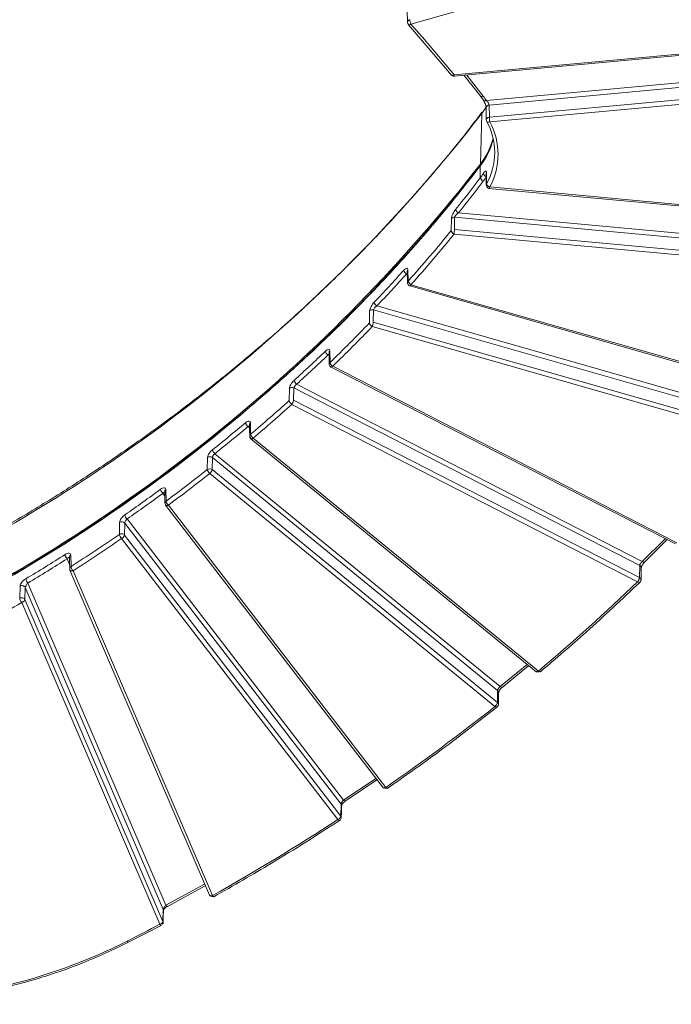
# Model space of a CAD drawing. Header units: millimetres. Extents: x 0 to 420, y 0 to 297.
# Tile 57 of 81: x 316 to 340, y 107 to 143. Entities that reach past the tile are written whole.
import ezdxf

# ---------------------------------------------------------------- set-up
doc = ezdxf.new("R2010")
doc.units = ezdxf.units.MM

msp = doc.modelspace()

# ---------------------------------------------------------------- linework, layer by layer
at = {"color": 7, "linetype": 'Continuous', "lineweight": 15}
for p, q in [((330.35904546, 142.91767749), (344.14213967, 146.85577709)), ((330.22603001, 143.43007614), (330.2341222, 142.98550571)), ((330.27424073, 142.90018522), (331.84789342, 141.05205109)), ((331.9270452, 141.01204455), (345.42531101, 142.25391339)), ((345.41385233, 142.30622), (331.93584863, 141.06621815)), ((332.3088535, 141.04716498), (332.9130075, 140.27519335)), ((333.11888432, 140.12327983), (345.63582925, 141.27485761)), ((333.22154878, 139.9591207), (345.64982727, 141.10255082)), ((345.65129714, 140.65638441), (333.22713323, 139.51332855)), ((332.9130075, 140.27519335), (333.02436475, 140.11700637)), ((333.24113126, 139.34101746), (345.66529516, 140.48407331)), ((332.95075528, 139.65183049), (333.13250302, 139.92175297)), ((333.11055505, 139.85847072), (333.11613424, 139.41279042)), ((333.22713323, 139.51332855), (333.22154878, 139.9591207)), ((332.95542304, 139.69737046), (332.86631933, 139.58017143)), ((332.90249187, 137.79760071), (332.95075528, 139.65183049)), ((332.89697063, 137.29527666), (332.89697063, 137.7295014)), ((333.11057086, 137.45585261), (333.11614478, 137.03058878)), ((333.12671837, 137.07383066), (333.12132884, 137.49936551)), ((333.19912665, 136.91105625), (345.65384176, 135.7651999)), ((345.6652899, 135.81750651), (333.24113126, 136.96055806)), ((332.09872512, 136.01387715), (345.44331298, 134.78614412)), ((331.83989606, 135.80952154), (331.83171957, 135.3639875)), ((331.94984138, 135.40767276), (331.95802314, 135.85321971)), ((331.95802314, 135.85321971), (345.4293255, 134.61383733)), ((331.93584336, 135.23535307), (345.41386287, 133.99535552)), ((345.42785036, 134.16766661), (331.94984138, 135.40767276)), ((330.22596152, 133.88161885), (330.23404318, 133.45521073)), ((330.25796151, 133.51610728), (330.24988512, 133.9425283)), ((344.79064269, 129.2605015), (330.35904019, 133.38390233)), ((330.32469578, 133.33587151), (344.76704572, 129.20940778)), ((328.8471221, 132.42712344), (328.83855049, 131.98272078)), ((328.97815665, 132.0147653), (328.98674407, 132.45918947)), ((343.55337981, 128.29721415), (328.98674407, 132.45918947)), ((343.65849931, 128.44619643), (329.10794261, 132.6035774)), ((343.54564059, 127.85254478), (328.97815665, 132.0147653)), ((328.93687382, 131.84753467), (343.50435775, 127.68531415)), ((327.36009699, 130.89673545), (327.36867388, 130.46954441)), ((327.39810818, 130.53757337), (327.38955764, 130.96477733)), ((327.4153199, 130.37146002), (340.04078769, 123.8937506)), ((340.09387692, 123.93484307), (327.49365509, 130.39959538)), ((325.91338534, 129.58605875), (325.90443441, 129.14249924)), ((326.06357037, 129.15913031), (326.07254238, 129.60270702)), ((338.72953602, 123.10882274), (326.07254238, 129.60270702)), ((338.82595747, 123.25078013), (326.17598655, 129.74106379)), ((338.72093806, 122.66506105), (326.06357037, 129.15913031)), ((325.99707845, 129.00181539), (338.65444614, 122.50774613)), ((324.49158775, 127.90913082), (324.48245769, 128.33689401)), ((324.5024353, 127.74139489), (334.94316324, 119.21611442)), ((335.02177765, 119.24113603), (324.58149225, 127.76605515)), ((322.91617543, 127.05796062), (322.90671873, 126.61502058)), ((323.08193899, 126.61251282), (323.09141149, 127.05547437)), ((333.53167056, 118.53057676), (323.09141149, 127.05547437)), ((333.6222336, 118.67184586), (323.18247503, 127.1963348)), ((333.52222439, 118.0875937), (323.08193899, 126.61251282)), ((322.99356758, 126.46944986), (333.43385299, 117.94453073)), ((321.3962389, 125.46137363), (321.3863502, 125.88954979)), ((321.37433308, 125.33017669), (321.38190371, 125.31003083)), ((321.37978056, 125.31120095), (329.34884872, 114.95525187)), ((329.43330574, 114.97830866), (321.48015855, 125.31356595)), ((327.89214827, 114.51563499), (319.97112751, 124.80913874)), ((319.69786315, 124.68419487), (319.68772157, 124.24172803)), ((319.87414762, 124.21675182), (319.88431027, 124.65923587)), ((327.80174328, 114.3703996), (319.88431027, 124.65923587)), ((319.76832742, 124.09155005), (327.68557076, 113.80295468)), ((327.79139623, 113.92815216), (319.87414762, 124.21675182)), ((338.90528837, 123.22811722), (339.73501231, 124.05063095)), ((317.91788057, 123.0655481), (317.90695927, 123.494034)), ((317.87915288, 122.93838874), (322.98064957, 111.0338548)), ((338.72953602, 123.10882274), (338.72093806, 122.66506105)), ((338.77941154, 122.57715743), (338.78801477, 123.02093202)), ((323.09243882, 111.01814929), (317.99505672, 122.91309445)), ((316.05106494, 122.34861214), (316.03996451, 121.90653246)), ((316.23147979, 121.85645939), (316.24259602, 122.29854337)), ((321.29269463, 110.51394439), (316.24259602, 122.29854337)), ((321.39057542, 110.66543033), (316.33551402, 122.46161844)), ((321.28130972, 110.07245837), (316.23147979, 121.85645939)), ((316.11351076, 121.75184617), (321.16335122, 109.96785375)), ((333.69373573, 118.64282505), (334.66955117, 119.43953642)), ((333.53167056, 118.53057676), (333.52222439, 118.0875937)), ((327.95543176, 114.48103489), (329.11418034, 115.26022491)), ((329.32748027, 114.9949194), (329.3350509, 114.97477354)), ((327.80174328, 114.3703996), (327.79139623, 113.92815216)), ((327.82049863, 114.30822093), (327.82088849, 114.31456183)), ((321.44491851, 110.62582306), (322.83191335, 111.38090995)), ((321.29269463, 110.51394439), (321.28130972, 110.07245837)), ((321.29815792, 110.46448623), (321.29968047, 110.47827791)), ((321.28141508, 110.07636656), (321.27746382, 110.08613548)), ((320.02580778, 109.31185481), (321.21738348, 109.92809591))]:
    msp.add_line(p, q, dxfattribs=at)
at = {"color": 8, "linetype": 'Continuous', "lineweight": 15}
for p, q in [((333.00314908, 140.28688694), (332.40135003, 141.05567948)), ((330.19679063, 133.77991649), (330.22805832, 133.7709902)), ((327.32183292, 130.8112897), (327.36222014, 130.79056349)), ((324.39828517, 128.1890934), (324.44986237, 128.1469785)), ((321.28181021, 125.74476906), (321.3491398, 125.65726989)), ((339.66759842, 124.08522286), (338.82595747, 123.25078013)), ((317.77615125, 123.35070729), (317.86737811, 123.13780123)), ((334.61597199, 119.48327381), (333.6222336, 118.67184586)), ((329.07502065, 115.31111177), (327.89214827, 114.51563499)), ((322.80785276, 111.43705348), (321.39057542, 110.66543033))]:
    msp.add_line(p, q, dxfattribs=at)
at = {"color": 7, "linetype": 'Continuous', "lineweight": 15, "flags": 128}
for points in [[(332.96353631, 139.69220413), (332.95546519, 139.67724117), (332.95075528, 139.65183049)], [(324.4473599, 128.26388353), (324.4515061, 128.07033331), (324.4565163, 127.83613324)], [(321.34542034, 125.81816971), (321.34989844, 125.62443451), (321.35533012, 125.39001075)], [(317.86003929, 123.42511887), (317.86498627, 123.23123741), (317.87098693, 122.99664588)], [(338.91623075, 123.23708385), (338.91429199, 123.23458941), (338.90545696, 123.22819032), (338.89357155, 123.22543033), (338.87907303, 123.2264169), (338.86254093, 123.23111558), (338.84461272, 123.23934135), (338.82595747, 123.25078013)], [(333.70389312, 118.65009688), (333.70300276, 118.64899591), (333.70092176, 118.64690585)], [(333.55882893, 118.01444966), (333.56310684, 118.21488711), (333.56827509, 118.45743272)], [(327.81015158, 113.86599069), (327.81483515, 114.0660969), (327.82050917, 114.30824674)], [(321.28711018, 110.03555094), (321.29193599, 110.22280528), (321.29816845, 110.46452925)]]:
    msp.add_lwpolyline(points, dxfattribs=at)
at = {"color": 8, "linetype": 'Continuous', "lineweight": 15, "flags": 128}
for points in [[(333.11056032, 137.45588272), (333.11265713, 137.47625184), (333.12132884, 137.49936551)], [(324.50245637, 127.74137769), (324.50854659, 127.73791179), (324.51954692, 127.73616699), (324.53286532, 127.7382505), (324.54802765, 127.74410205), (324.56444385, 127.75348929), (324.58149225, 127.76605515)], [(333.70092176, 118.64690585), (333.69492111, 118.643255), (333.68405249, 118.64140269), (333.6707973, 118.64347333), (333.65568766, 118.64941954), (333.63928727, 118.65899607), (333.6222336, 118.67184586)], [(327.96151672, 114.48383822), (327.95734418, 114.48161522), (327.94758718, 114.48055875), (327.93571231, 114.48363602), (327.92215156, 114.49070931), (327.90744758, 114.50151617), (327.89214827, 114.51563499)], [(321.44975486, 110.62749952), (321.44726293, 110.62636453), (321.43878615, 110.62606948), (321.42844963, 110.63005873), (321.41665905, 110.63818166), (321.40387275, 110.65012421), (321.39057542, 110.66543033)]]:
    msp.add_lwpolyline(points, dxfattribs=at)
at = {"color": 8, "linetype": 'Continuous', "lineweight": 15}
for centre, radius, start, end in [((332.94687024, 140.36746766), 0.09828814, 249.824283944, 304.931049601), ((333.22269, 139.84633471), 0.11279176, 90.579728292, 173.838597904), ((331.00609018, 138.23275735), 2.41664539, 331.343325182, 359.767528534), ((327.45281556, 130.89698196), 0.09272419, 133.017041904, 180.160293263), ((324.5404912, 128.26406138), 0.09312615, 128.548067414, 180.090895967), ((321.44201999, 125.81047261), 0.09670743, 125.145282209, 180.404565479), ((317.95859119, 123.40857307), 0.09984701, 121.138620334, 172.460995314), ((338.68855544, 123.01815051), 0.09950481, 1.629083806, 65.682532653), ((333.47483561, 118.45640248), 0.09344535, 0.642251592, 52.53939223), ((327.73356731, 114.31582291), 0.08733028, 359.172600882, 38.678207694), ((321.2158739, 110.48038046), 0.08383295, 358.562855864, 23.601112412), ((320.04566535, 109.3917088), 0.08229814, 208.538248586, 256.026078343)]:
    msp.add_arc(centre, radius, start, end, dxfattribs=at)
at = {"color": 7, "linetype": 'Continuous', "lineweight": 15}
for centre, radius, start, end in [((333.06696393, 140.2058478), 0.09753562, 241.172023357, 302.162501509), ((285.47926916, 176.5618391), 60.13227694, 296.3318459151, 322.1342360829), ((331.00593454, 138.21311752), 2.41680116, 0.233151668, 28.655216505), ((330.87245494, 139.29291288), 2.55791306, 322.32325348, 347.257160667), ((330.86869562, 139.36723416), 2.56906137, 322.339931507, 346.101363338), ((285.4720042, 174.60333633), 60.07334803, 296.3318431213, 322.1342388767), ((285.47296632, 174.67488984), 60.07906746, 296.3317749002, 322.1343070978), ((332.9294467, 137.73024089), 0.03248449, 120.090002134, 181.3044093), ((330.68224689, 138.98023135), 2.78281756, 322.736239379, 326.72044752), ((333.17157491, 137.49267192), 0.16759062, 193.611657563, 249.157418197), ((290.9018395, 169.23916381), 52.76365192, 321.151023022, 322.741315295), ((333.0725988, 137.33552492), 0.18018096, 192.90745114, 247.328673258), ((332.17462694, 136.18234722), 0.18477893, 192.574213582, 245.746726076), ((331.94101083, 135.71769564), 0.13658767, 82.845096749, 137.756299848), ((289.96843529, 169.4230095), 53.96806047, 318.291880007, 320.868977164), ((288.98821753, 170.87302973), 55.28051073, 316.382688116, 318.040893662), ((330.28641167, 133.95260802), 0.1945618, 191.903031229, 242.572220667), ((330.31770839, 133.88073662), 0.09175079, 137.664316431, 179.470558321), ((329.20541578, 132.7784044), 0.20016368, 191.524279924, 240.858553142), ((328.94457655, 132.32279124), 0.14276757, 72.821001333, 133.047868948), ((288.10773357, 171.1404766), 56.50070165, 314.058799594, 316.128047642), ((287.25212757, 172.60225354), 57.73131796, 312.2691024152, 313.822229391), ((327.43252187, 130.98940573), 0.2097078, 190.944688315, 238.141406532), ((326.29532553, 129.92111166), 0.21600701, 190.585854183, 236.462865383), ((326.00564468, 129.47315465), 0.14580507, 62.689267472, 129.253901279), ((286.43806929, 172.926055), 58.94568458, 310.2083655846, 312.0314035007), ((285.65545958, 174.43181187), 60.16000398, 308.487010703, 309.979071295), ((324.53151284, 128.37197364), 0.22626267, 190.059289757, 233.92678203), ((323.32554307, 127.38102848), 0.2336241, 189.713012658, 232.237799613), ((323.00214134, 126.94027293), 0.14574131, 52.227723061, 126.146558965), ((284.91758374, 174.78885454), 61.35057176, 306.4836636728, 308.2587617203), ((322.85350832, 126.65479127), 0.23231022, 307.077703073, 349.514227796), ((284.20592816, 176.3307002), 62.54925886, 304.7849280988, 306.2572380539), ((321.44065665, 125.93196795), 0.24551093, 189.165653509, 229.683938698), ((320.14144261, 124.99800689), 0.2543195, 188.814250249, 227.956897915), ((319.77682188, 124.56515509), 0.14284589, 41.194505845, 123.556196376), ((283.48208487, 176.80201282), 63.82344135, 302.6528591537, 304.5606324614), ((282.78246207, 178.47233316), 65.12121769, 300.9375843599, 302.4242162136), ((317.96645134, 123.54200719), 0.26983287, 188.220995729, 225.150117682), ((316.53995402, 122.6544777), 0.28105233, 187.858358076, 223.330377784), ((316.12262299, 122.23097539), 0.13769154, 29.387911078, 121.312013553), ((333.29379373, 118.12987215), 0.23231022, 307.077703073, 349.514227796)]:
    msp.add_arc(centre, radius, start, end, dxfattribs=at)
for points, knots in [([(330.25796254, 142.92978668), (330.24812725, 142.94064864), (330.24000902, 142.9543979), (330.23257525, 142.98561273), (330.23348582, 143.00299163), (330.24597064, 143.03537677), (330.25745674, 143.05015434), (330.28558555, 143.07262165), (330.30198028, 143.08034131), (330.31776128, 143.08490229)], [0, 0, 0, 0, 0.25, 0.25, 0.5, 0.5, 0.75, 0.75, 1, 1, 1, 1]), ([(330.23559207, 142.98791041), (330.23562216, 142.97989699), (330.23570676, 142.95736101), (330.24691257, 142.92826703), (330.26217965, 142.91315836), (330.26709684, 142.90829219)], [0, 0, 0, 0, 0.2722358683, 0.7656031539, 1, 1, 1, 1]), ([(330.31776128, 143.08490229), (330.31794781, 143.06578806), (330.32247951, 143.03677689), (330.33772632, 142.97500936), (330.34835161, 142.94261696), (330.35903987, 142.91767547)], [0, 0, 0, 0, 0.5, 0.5, 1, 1, 1, 1]), ([(331.84017001, 141.06088496), (331.84666007, 141.05292473), (331.86313722, 141.03271509), (331.90183213, 141.01446952), (331.93231544, 141.01467946), (331.94698066, 141.01478047)], [0, 0, 0, 0, 0.25217480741, 0.64022846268, 1, 1, 1, 1]), ([(333.01503449, 140.12588323), (333.02803545, 140.10410447), (333.05380856, 140.06093027), (333.08485636, 139.98465774), (333.10590174, 139.91154949), (333.10900283, 139.87613914), (333.11054978, 139.85847502)], [0, 0, 0, 0, 0.2551166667, 0.5057431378, 0.7534445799, 1, 1, 1, 1]), ([(333.22155317, 139.95912254), (333.22111987, 139.97891991), (333.2102984, 140.00902728), (333.17326275, 140.06982446), (333.14683137, 140.10046484), (333.11888135, 140.1232759)], [0, 0, 0, 0, 0.5, 0.5, 1, 1, 1, 1]), ([(332.86631933, 139.58017143), (332.69727687, 139.35553399), (332.12647876, 138.59701082), (331.07996169, 137.34122601), (329.72942792, 135.81348927), (328.3055863, 134.32511982), (326.81510306, 132.87554395), (325.25792709, 131.46753844), (323.63587814, 130.10293781), (322.00915712, 128.82975943), (320.38783056, 127.6451271), (318.7812388, 126.54592), (317.13235272, 125.48966628), (315.44181043, 124.47906761), (313.78981416, 123.55092212), (312.68378925, 122.98297415), (312.16883443, 122.7185429)], [0, 0, 0, 0, 0.0328557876, 0.1109426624, 0.1891923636, 0.2676084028, 0.3461934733, 0.4249539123, 0.5038966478, 0.5830316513, 0.6540845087, 0.7251283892, 0.7961553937, 0.8671639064, 0.9381527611, 1, 1, 1, 1]), ([(333.1267213, 139.37206465), (333.11996207, 139.3844276), (333.11565117, 139.39934203), (333.11670495, 139.43129726), (333.12227341, 139.44821113), (333.14329126, 139.47777956), (333.15858873, 139.49022039), (333.19229327, 139.50716402), (333.21046095, 139.51174364), (333.22713701, 139.51333192)], [0, 0, 0, 0, 0.25, 0.25, 0.5, 0.5, 0.75, 0.75, 1, 1, 1, 1]), ([(333.22713701, 139.51333192), (333.22720025, 139.49419471), (333.22873649, 139.46462529), (333.23390516, 139.40097949), (333.23750712, 139.36727815), (333.24113044, 139.34101996)], [0, 0, 0, 0, 0.5, 0.5, 1, 1, 1, 1]), ([(333.24113044, 139.34101996), (333.21078811, 139.33011556), (333.18168623, 139.32725998), (333.13877569, 139.33890366), (333.1267213, 139.35292691), (333.1267213, 139.37206465)], [0, 0, 0, 0, 0.5, 0.5, 1, 1, 1, 1]), ([(332.91327092, 137.75841654), (332.42240828, 137.13004568), (331.4920776, 135.93909602), (330.06853257, 134.30868896), (328.75449566, 132.9038404), (327.63398138, 131.7822786), (326.71212392, 130.90392414), (325.9827645, 130.23433741), (325.32749444, 129.65137848), (324.63311676, 129.05073297), (323.80235923, 128.35533217), (322.76506151, 127.52232353), (321.53544512, 126.58180616), (320.10200793, 125.54518424), (318.45271588, 124.42555849), (316.57357057, 123.24007526), (314.45662991, 122.00011246), (312.92865276, 121.20324601), (312.13237214, 120.78797193)], [0, 0, 0, 0, 0.09235082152, 0.17503226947, 0.24804455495, 0.31138648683, 0.35437135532, 0.39138551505, 0.42242869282, 0.45242363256, 0.49373668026, 0.54280222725, 0.59962112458, 0.66419185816, 0.73651526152, 0.81659101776, 0.90441937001, 1, 1, 1, 1]), ([(333.12133035, 137.49936833), (333.12084208, 137.53772118), (333.10890621, 137.55248273), (333.06781511, 137.53310475), (333.039156, 137.49966445), (333.00869527, 137.4532339)], [0, 0, 0, 0, 0.5, 0.5, 1, 1, 1, 1]), ([(333.11765153, 137.03123835), (333.11763314, 137.02303138), (333.11758206, 137.00022602), (333.13366474, 136.96415139), (333.16473804, 136.93068293), (333.19975583, 136.9110364), (333.22274131, 136.91070694), (333.22989385, 136.91060443)], [0, 0, 0, 0, 0.1342760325, 0.3731233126, 0.6244888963, 0.8831497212, 1, 1, 1, 1]), ([(333.1267213, 137.07383383), (333.1267213, 137.0546961), (333.13877569, 137.03200865), (333.18168623, 136.98952264), (333.21078811, 136.97146099), (333.24113044, 136.96055659)], [0, 0, 0, 0, 0.5, 0.5, 1, 1, 1, 1]), ([(331.99428107, 136.1421192), (331.95687451, 136.09567336), (331.91850342, 136.03490524), (331.86022227, 135.91250633), (331.84064422, 135.85056099), (331.83989174, 135.80952159)], [0, 0, 0, 0, 0.5, 0.5, 1, 1, 1, 1]), ([(331.95802619, 135.85322103), (331.95871212, 135.87371053), (331.97656257, 135.90396925), (332.0296825, 135.96303737), (332.06464986, 135.99202062), (332.09872109, 136.01387619)], [0, 0, 0, 0, 0.5, 0.5, 1, 1, 1, 1]), ([(331.93584641, 135.23535789), (331.90823147, 135.25033451), (331.88174548, 135.27230189), (331.84269207, 135.32054687), (331.83172121, 135.34485212), (331.83172121, 135.36398986)], [0, 0, 0, 0, 0.5, 0.5, 1, 1, 1, 1]), ([(331.94983983, 135.40766984), (331.9497766, 135.38853263), (331.94824036, 135.35896321), (331.94307169, 135.29531741), (331.93946972, 135.26161607), (331.93584641, 135.23535789)], [0, 0, 0, 0, 0.5, 0.5, 1, 1, 1, 1]), ([(330.24988651, 133.94253486), (330.24917547, 133.98007011), (330.23132315, 133.99746999), (330.17418288, 133.98509558), (330.13495929, 133.95577788), (330.09603023, 133.9124771)], [0, 0, 0, 0, 0.5, 0.5, 1, 1, 1, 1]), ([(330.23558681, 133.45416106), (330.23556831, 133.44608391), (330.23551635, 133.42338715), (330.25165953, 133.38787675), (330.28182439, 133.3531244), (330.31035919, 133.3419153), (330.32447451, 133.33637049)], [0, 0, 0, 0, 0.1519865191, 0.427081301, 0.7165941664, 1, 1, 1, 1]), ([(329.00928533, 132.73841364), (328.96840149, 132.69550372), (328.92740765, 132.63824101), (328.86702828, 132.52384726), (328.8478785, 132.46644843), (328.84712006, 132.4271236)], [0, 0, 0, 0, 0.5, 0.5, 1, 1, 1, 1]), ([(328.98674363, 132.45918728), (328.98731108, 132.47879563), (329.00164221, 132.50616194), (329.04678859, 132.5591631), (329.07742446, 132.58495203), (329.10794437, 132.60357874)], [0, 0, 0, 0, 0.5, 0.5, 1, 1, 1, 1]), ([(328.93687619, 131.84753893), (328.93961187, 131.85411394), (328.94479752, 131.86657726), (328.95194322, 131.88658728), (328.95771437, 131.90495342), (328.9621914, 131.92123815), (328.96872974, 131.94715932), (328.97622675, 131.98246058), (328.97752672, 132.00424228), (328.97815479, 132.01476575)], [0, 0, 0, 0, 0.1268778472, 0.2405046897, 0.340681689, 0.4275118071, 0.5013031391, 0.7590627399, 1, 1, 1, 1]), ([(327.38955198, 130.96477767), (327.3888131, 131.00164966), (327.3706502, 131.02115238), (327.31053426, 131.01520874), (327.26868105, 130.98995185), (327.22662515, 130.94958762)], [0, 0, 0, 0, 0.5, 0.5, 1, 1, 1, 1]), ([(327.37022277, 130.46926048), (327.37020531, 130.46137532), (327.37015544, 130.43885407), (327.38649548, 130.40389841), (327.41042263, 130.37403957), (327.43110387, 130.36526741), (327.43759978, 130.36251211)], [0, 0, 0, 0, 0.1753128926, 0.50072092, 0.8431780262, 1, 1, 1, 1]), ([(326.08299261, 129.8814292), (326.03918461, 129.84160703), (325.99591038, 129.78735062), (325.93325865, 129.67872555), (325.91416186, 129.62441283), (325.91338735, 129.58605929)], [0, 0, 0, 0, 0.5, 0.5, 1, 1, 1, 1]), ([(326.07254452, 129.60270546), (326.07301762, 129.62183891), (326.08468672, 129.64793369), (326.12292167, 129.69878738), (326.14931078, 129.72353808), (326.17598436, 129.74106125)], [0, 0, 0, 0, 0.5, 0.5, 1, 1, 1, 1]), ([(325.99707515, 129.00181633), (326.00141955, 129.00770307), (326.00966445, 129.01887506), (326.02096878, 129.03713385), (326.03029494, 129.05410695), (326.0377167, 129.06934547), (326.0484307, 129.09365328), (326.06037854, 129.1272274), (326.06252628, 129.14870175), (326.06356904, 129.15912786)], [0, 0, 0, 0, 0.1260606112, 0.2392407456, 0.3394778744, 0.4268015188, 0.5013010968, 0.757874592, 1, 1, 1, 1]), ([(324.4824517, 128.33689295), (324.48166771, 128.37361017), (324.46252831, 128.39438679), (324.39854606, 128.39267212), (324.35384388, 128.37028813), (324.30873001, 128.3324581)], [0, 0, 0, 0, 0.5, 0.5, 1, 1, 1, 1]), ([(324.4931189, 127.76479759), (324.47246708, 127.78166557), (324.45680639, 127.80837575), (324.45620914, 127.86453896), (324.47129715, 127.89168246), (324.49158407, 127.90912735)], [0, 0, 0, 0, 0.5, 0.5, 1, 1, 1, 1]), ([(324.45805993, 127.83589663), (324.45807036, 127.82799425), (324.4581, 127.80552478), (324.4726919, 127.7708094), (324.49312051, 127.75142859), (324.50296213, 127.74209175)], [0, 0, 0, 0, 0.2194436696, 0.6239615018, 1, 1, 1, 1]), ([(323.09526969, 127.34161823), (323.04856216, 127.30448042), (323.00273267, 127.25286285), (322.93677036, 127.14847759), (322.91698578, 127.09595026), (322.91617514, 127.05796421)], [0, 0, 0, 0, 0.5, 0.5, 1, 1, 1, 1]), ([(323.09140867, 127.05546603), (323.09182161, 127.07445405), (323.10190378, 127.10059346), (323.13546942, 127.1524115), (323.15876925, 127.17797736), (323.18247519, 127.19633148)], [0, 0, 0, 0, 0.5, 0.5, 1, 1, 1, 1]), ([(322.90672191, 126.61502271), (322.92772587, 126.63129352), (322.96054718, 126.64326993), (323.02872889, 126.64229219), (323.06128554, 126.62937824), (323.08193713, 126.61251008)], [0, 0, 0, 0, 0.5, 0.5, 1, 1, 1, 1]), ([(321.38634794, 125.88954686), (321.3854917, 125.92660367), (321.3643737, 125.94811583), (321.2949009, 125.94887208), (321.24664827, 125.92833867), (321.19827805, 125.89286041)], [0, 0, 0, 0, 0.5, 0.5, 1, 1, 1, 1]), ([(321.37433079, 125.33017345), (321.36008397, 125.34873291), (321.35219893, 125.37407924), (321.36046889, 125.42360358), (321.37639782, 125.44642783), (321.39624017, 125.46137699)], [0, 0, 0, 0, 0.5, 0.5, 1, 1, 1, 1]), ([(321.39624017, 125.46137699), (321.39624017, 125.44223925), (321.40508164, 125.41591334), (321.43655498, 125.36047535), (321.45790017, 125.33362968), (321.48015519, 125.31356684)], [0, 0, 0, 0, 0.5, 0.5, 1, 1, 1, 1]), ([(319.89012737, 124.95903776), (319.84028764, 124.92441499), (319.7911716, 124.87528623), (319.72022881, 124.7742088), (319.69873575, 124.72235347), (319.69786114, 124.68419819)], [0, 0, 0, 0, 0.5, 0.5, 1, 1, 1, 1]), ([(319.88431136, 124.65923605), (319.88470691, 124.67836941), (319.89443094, 124.70566743), (319.92648523, 124.76078347), (319.94865844, 124.78854014), (319.97112553, 124.80913672)], [0, 0, 0, 0, 0.5, 0.5, 1, 1, 1, 1]), ([(319.68771831, 124.24172462), (319.69973472, 124.24984293), (319.71485883, 124.25680722), (319.74941583, 124.26500089), (319.76878272, 124.26611162), (319.8063092, 124.26108429), (319.82428586, 124.25497073), (319.85403159, 124.23816257), (319.86578248, 124.22759789), (319.87414888, 124.21674894)], [0, 0, 0, 0, 0.25, 0.25, 0.5, 0.5, 0.75, 0.75, 1, 1, 1, 1]), ([(319.76832448, 124.09155239), (319.746947, 124.11224168), (319.72644347, 124.13968818), (319.69621115, 124.1960121), (319.68771831, 124.22258688), (319.68771831, 124.24172462)], [0, 0, 0, 0, 0.5, 0.5, 1, 1, 1, 1]), ([(319.76832448, 124.09155239), (319.77521072, 124.09536361), (319.7882796, 124.10259662), (319.80612945, 124.11551073), (319.82098552, 124.12796843), (319.83293222, 124.13951216), (319.85013269, 124.15852349), (319.86896273, 124.18647801), (319.87245388, 124.20685542), (319.87414888, 124.21674894)], [0, 0, 0, 0, 0.1260606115, 0.2392407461, 0.3394778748, 0.4268015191, 0.5013010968, 0.7578745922, 1, 1, 1, 1]), ([(317.90695749, 123.49403437), (317.90598988, 123.53198561), (317.88155393, 123.55383318), (317.80427735, 123.55585271), (317.75153902, 123.53655069), (317.69939055, 123.50342297)], [0, 0, 0, 0, 0.5, 0.5, 1, 1, 1, 1]), ([(317.87709238, 122.95029523), (317.86908308, 122.96906236), (317.86759052, 122.99193769), (317.88258668, 123.03431125), (317.89881405, 123.053071), (317.91788127, 123.06554941)], [0, 0, 0, 0, 0.5, 0.5, 1, 1, 1, 1]), ([(317.87709238, 122.95029523), (317.87761327, 122.94598434), (317.87866663, 122.93726677), (317.88553217, 122.92601767), (317.89647627, 122.91652301), (317.91471894, 122.90840948), (317.94674562, 122.90281682), (317.97728095, 122.90931551), (317.99505982, 122.91309931)], [0, 0, 0, 0, 0.1197174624, 0.2420953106, 0.3688317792, 0.501306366, 0.709640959, 1, 1, 1, 1]), ([(338.82595688, 123.25078289), (338.80120619, 123.23243268), (338.77645408, 123.20664621), (338.74079965, 123.15439692), (338.7299767, 123.12793845), (338.72953681, 123.10882549)], [0, 0, 0, 0, 0.5, 0.5, 1, 1, 1, 1]), ([(338.7880095, 123.02095353), (338.78827099, 123.02427933), (338.78882054, 123.03126893), (338.79328014, 123.04855953), (338.80141738, 123.07116676), (338.81425534, 123.09921225), (338.83231004, 123.13160469), (338.85550989, 123.16655518), (338.88315677, 123.20240713), (338.90318135, 123.22307596), (338.91348594, 123.23371207)], [0, 0, 0, 0, 0.09141625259, 0.19212316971, 0.30251136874, 0.42255777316, 0.55235198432, 0.69213935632, 0.84157589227, 1, 1, 1, 1]), ([(316.26154023, 122.6160514), (316.20809074, 122.5840125), (316.15471448, 122.53759039), (316.07653941, 122.43945463), (316.05204177, 122.38749553), (316.05106585, 122.34861832)], [0, 0, 0, 0, 0.5, 0.5, 1, 1, 1, 1]), ([(338.72093582, 122.66505575), (338.72064564, 122.66020447), (338.72005735, 122.65036924), (338.71617656, 122.63205823), (338.70997929, 122.61142163), (338.69961812, 122.58464325), (338.68186313, 122.54692362), (338.66450443, 122.5221215), (338.65444194, 122.50774422)], [0, 0, 0, 0, 0.120007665, 0.2432973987, 0.370278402, 0.5013008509, 0.710914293, 1, 1, 1, 1]), ([(338.75126798, 122.50084715), (338.75973548, 122.51417537), (338.77254489, 122.53433795), (338.77943018, 122.56171924), (338.77843771, 122.5735546), (338.7781208, 122.57733381)], [0, 0, 0, 0, 0.5703459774, 0.8628050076, 1, 1, 1, 1]), ([(316.24259644, 122.2985436), (316.24302769, 122.31811627), (316.25385614, 122.34748077), (316.28838141, 122.40741665), (316.31194014, 122.43807738), (316.33551099, 122.46161275)], [0, 0, 0, 0, 0.5, 0.5, 1, 1, 1, 1]), ([(335.09533971, 119.21368104), (335.65995251, 119.69523981), (336.9077675, 120.75950237), (338.08755338, 121.8744124), (338.73350836, 122.48484663)], [0, 0, 0, 0, 0.4524811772, 1, 1, 1, 1]), ([(338.74978746, 122.51390044), (338.74978746, 122.4947627), (338.73974165, 122.48336176), (338.70398116, 122.48105279), (338.67972843, 122.49023917), (338.65444194, 122.50774422)], [0, 0, 0, 0, 0.5, 0.5, 1, 1, 1, 1]), ([(316.03996844, 121.90653935), (316.0534863, 121.91439435), (316.07056424, 121.92082764), (316.10925191, 121.92652238), (316.13075264, 121.92560155), (316.17073603, 121.91514425), (316.18893639, 121.90568162), (316.21652585, 121.88265268), (316.2259539, 121.86928699), (316.23147754, 121.85645186)], [0, 0, 0, 0, 0.25, 0.25, 0.5, 0.5, 0.75, 0.75, 1, 1, 1, 1]), ([(316.11351009, 121.75184462), (316.12123508, 121.75434566), (316.13587826, 121.75908652), (316.15583141, 121.76863873), (316.17237199, 121.7782112), (316.18561811, 121.7873356), (316.20478784, 121.80294273), (316.22573867, 121.82725839), (316.22960809, 121.84694203), (316.23147754, 121.85645186)], [0, 0, 0, 0, 0.1268778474, 0.24050469, 0.3406816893, 0.4275118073, 0.5013031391, 0.7590627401, 1, 1, 1, 1]), ([(334.93340625, 119.23988128), (334.93403999, 119.23070823), (334.93476739, 119.22017942), (334.94242949, 119.21774428), (334.94341613, 119.21743071)], [0, 0, 0, 0, 0.8712321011, 1, 1, 1, 1]), ([(335.06321854, 119.21758049), (335.04987103, 119.21437699), (335.02424312, 119.20822611), (334.99462092, 119.21105242), (334.9811464, 119.21596317), (334.97924622, 119.21665569)], [0, 0, 0, 0, 0.4828357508, 0.927069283, 1, 1, 1, 1]), ([(333.62223059, 118.67184513), (333.59882927, 118.65354675), (333.57553566, 118.62781974), (333.54211249, 118.57579977), (333.53207521, 118.54957771), (333.53166446, 118.53057109)], [0, 0, 0, 0, 0.5, 0.5, 1, 1, 1, 1]), ([(333.56825929, 118.45698533), (333.56850162, 118.45953369), (333.56900961, 118.46487564), (333.57337651, 118.47970554), (333.58162707, 118.49971041), (333.59490675, 118.52500513), (333.61390077, 118.55447427), (333.63863934, 118.58633435), (333.668306, 118.61896733), (333.6898951, 118.63746375), (333.70101133, 118.64698755)], [0, 0, 0, 0, 0.0917779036, 0.1923876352, 0.3025503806, 0.4224687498, 0.5520940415, 0.6917489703, 0.841281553, 1, 1, 1, 1]), ([(329.49875453, 114.9450851), (330.11743128, 115.38006213), (331.48472555, 116.34137448), (332.79026838, 117.35844148), (333.50507589, 117.91530344)], [0, 0, 0, 0, 0.452482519, 1, 1, 1, 1]), ([(333.53067484, 117.93763176), (333.53912707, 117.9509582), (333.55191645, 117.97112293), (333.55882344, 117.99832331), (333.55784549, 118.00998377), (333.55754345, 118.01358502)], [0, 0, 0, 0, 0.5739109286, 0.8684054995, 1, 1, 1, 1]), ([(329.46793991, 114.9526581), (329.46627359, 114.9520262), (329.45555078, 114.94795985), (329.4312171, 114.9471887), (329.39941481, 114.94917414), (329.3805135, 114.95789389), (329.37210325, 114.9617738)], [0, 0, 0, 0, 0.0548471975, 0.3529425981, 0.7120876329, 1, 1, 1, 1]), ([(327.89214491, 114.51563533), (327.86887224, 114.49638055), (327.84564727, 114.46971222), (327.81224962, 114.41625136), (327.80215591, 114.38948823), (327.80174472, 114.37039476)], [0, 0, 0, 0, 0.5, 0.5, 1, 1, 1, 1]), ([(327.82088849, 114.31460915), (327.82113068, 114.31661032), (327.82163744, 114.32079745), (327.82606302, 114.33362392), (327.83455351, 114.35130929), (327.84832571, 114.37397243), (327.86830165, 114.40056057), (327.89456386, 114.42933724), (327.92629996, 114.45880978), (327.94959506, 114.47536399), (327.96161681, 114.48390702)], [0, 0, 0, 0, 0.0912989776, 0.1910295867, 0.30030809, 0.4195627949, 0.5488767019, 0.6887275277, 0.8393636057, 1, 1, 1, 1]), ([(327.79139619, 113.92814943), (327.79092554, 113.92344552), (327.78997137, 113.91390904), (327.78376086, 113.89750034), (327.77391755, 113.87984087), (327.75753157, 113.857982), (327.72885362, 113.82918141), (327.7014545, 113.81257771), (327.68557179, 113.80295288)], [0, 0, 0, 0, 0.120007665, 0.2432973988, 0.370278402, 0.5013008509, 0.710914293, 1, 1, 1, 1]), ([(323.14908945, 110.97974649), (323.85713161, 111.38450553), (325.42193004, 112.27903746), (326.925388, 113.24130837), (327.74855923, 113.76816961)], [0, 0, 0, 0, 0.4524813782, 1, 1, 1, 1]), ([(327.76365307, 113.79540615), (327.76364466, 113.78572111), (327.7636362, 113.77596461), (327.75762793, 113.77383112), (327.75758392, 113.77381549)], [0, 0, 0, 0, 0.99267505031, 1, 1, 1, 1]), ([(327.78239261, 113.79605571), (327.7910001, 113.8093814), (327.8040213, 113.82954016), (327.81138755, 113.86308187), (327.80942782, 113.88110327), (327.80834453, 113.89106503)], [0, 0, 0, 0, 0.46586003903, 0.70474131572, 1, 1, 1, 1]), ([(322.9744753, 111.05535047), (322.97500839, 111.03682384), (322.98795922, 111.02208788), (323.03153213, 111.00834905), (323.06189744, 111.00942714), (323.09244275, 111.01815455)], [0, 0, 0, 0, 0.5, 0.5, 1, 1, 1, 1]), ([(323.11918626, 110.99183625), (323.1136909, 110.99035913), (323.0980647, 110.98615891), (323.06840246, 110.98827885), (323.0326157, 110.99780284), (323.00826632, 111.01124919), (322.99900117, 111.02147688), (322.99844081, 111.02209545)], [0, 0, 0, 0, 0.1288009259, 0.3662482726, 0.6496567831, 0.9788112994, 1, 1, 1, 1]), ([(321.39057263, 110.66542639), (321.3656968, 110.64483337), (321.34066519, 110.61684472), (321.3043586, 110.56112615), (321.29314301, 110.53330679), (321.29269259, 110.51394437)], [0, 0, 0, 0, 0.5, 0.5, 1, 1, 1, 1]), ([(323.09244275, 111.01815455), (323.11123446, 110.99585433), (323.12925793, 110.98206883), (323.15583343, 110.97759641), (323.163299, 110.98709234), (323.163299, 111.00623008)], [0, 0, 0, 0, 0.5, 0.5, 1, 1, 1, 1]), ([(321.29970155, 110.47921571), (321.29994649, 110.48047091), (321.300457, 110.48308693), (321.30487169, 110.49362737), (321.31365408, 110.50903151), (321.32811207, 110.52926036), (321.34935907, 110.55318634), (321.37747471, 110.5790528), (321.41162711, 110.60542334), (321.43681958, 110.62001258), (321.44984443, 110.62755541)], [0, 0, 0, 0, 0.0906661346, 0.1889619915, 0.2967888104, 0.4150372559, 0.54402405, 0.6843958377, 0.8368283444, 1, 1, 1, 1]), ([(321.28131436, 110.07245779), (321.28079347, 110.06785646), (321.27974011, 110.05855154), (321.27287457, 110.04341775), (321.26193047, 110.02766778), (321.2436878, 110.00896019), (321.21166112, 109.98585503), (321.18112579, 109.97447592), (321.16334692, 109.96785055)], [0, 0, 0, 0, 0.1197174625, 0.2420953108, 0.3688317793, 0.501306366, 0.7096409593, 1, 1, 1, 1]), ([(321.26017307, 109.96095477), (321.26877716, 109.97428048), (321.2817932, 109.99443929), (321.28914259, 110.02778693), (321.2872033, 110.04561268), (321.2861408, 110.05537908)], [0, 0, 0, 0, 0.4685683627, 0.7088383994, 1, 1, 1, 1]), ([(300.52540401, 109.31185051), (301.01512504, 109.07793951), (301.94915225, 108.63180953), (303.3626198, 108.12066678), (304.66764369, 107.73905553), (305.85109562, 107.46989646), (306.89790054, 107.28783435), (307.79913065, 107.17197559), (308.58149763, 107.10069917), (309.34516601, 107.05578453), (310.19482105, 107.03483589), (311.20211226, 107.05127357), (312.3659212, 107.12628377), (313.67909854, 107.2843401), (315.13029047, 107.5518089), (316.69963853, 107.9602326), (318.37018424, 108.52851062), (319.45857707, 109.04347443), (320.02580778, 109.31185481)], [0, 0, 0, 0, 0.0828129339, 0.157946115, 0.2253986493, 0.2851707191, 0.3372617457, 0.3816711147, 0.4183983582, 0.4522377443, 0.4935027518, 0.5425418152, 0.5993547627, 0.6639407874, 0.7362986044, 0.8164283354, 0.9043291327, 1, 1, 1, 1]), ([(319.97336517, 109.35239181), (317.06200455, 107.87600671), (313.702738, 107.09355399), (306.84847339, 107.09355399), (303.48920683, 107.87600671), (300.57784622, 109.35239181)], [0, 0, 0, 0, 0.5, 0.5, 1, 1, 1, 1])]:
    msp.add_open_spline(points, degree=3, knots=knots, dxfattribs=at)
for points in [[(330.35903987, 142.91767547), (330.30325378, 142.88453311), (330.25796254, 142.88995996), (330.25796254, 142.92978668)], [(331.93584641, 141.06621866), (331.42378663, 141.69573461), (330.90355049, 142.30658618), (330.35903987, 142.91767547)], [(331.83172121, 141.08190862), (331.83172121, 141.0420819), (331.87837815, 141.03505147), (331.93584641, 141.06621866)], [(333.11888135, 140.1232759), (333.0823588, 140.17894635), (333.04395733, 140.23323575), (333.00315191, 140.28688632)], [(333.24113044, 136.96055659), (333.64988598, 137.71890068), (333.64988598, 138.58267587), (333.24113044, 139.34101996)], [(332.09872109, 136.01387619), (332.40963231, 136.39991886), (332.70462176, 136.77676107), (333.00315191, 137.16926565)], [(333.11888135, 137.33287607), (333.10039433, 137.3052298), (333.06342029, 137.24993725), (333.02324137, 137.19615619), (333.00315191, 137.16926565)], [(330.35903987, 133.38390108), (330.90355049, 133.99499037), (331.42378663, 134.60584194), (331.93584641, 135.23535789)], [(329.10794437, 132.60357874), (329.48119993, 132.99533151), (329.83707995, 133.37980604), (330.19679395, 133.779916)], [(330.25796254, 133.5161118), (330.25796254, 133.47628508), (330.30325378, 133.41704344), (330.35903987, 133.38390108)], [(328.93687619, 131.84753893), (328.88260728, 131.88232031), (328.83854781, 131.94289262), (328.83854781, 131.98271934)], [(327.49365001, 130.39959597), (327.98857359, 130.8785868), (328.46299819, 131.35456192), (328.93687619, 131.84753893)], [(326.17598436, 129.74106125), (326.56778771, 130.09721663), (326.94191158, 130.44665017), (327.32183175, 130.81128835)], [(327.39811129, 130.53757516), (327.39811129, 130.49774844), (327.44092076, 130.43592204), (327.49365001, 130.39959597)], [(325.99707515, 129.00181633), (325.94594247, 129.03963357), (325.90442922, 129.10267062), (325.90442922, 129.14249733)], [(324.58149378, 127.76605771), (325.06528044, 128.17505163), (325.52958541, 128.58037547), (325.99707515, 129.00181633)], [(323.18247519, 127.19633148), (323.59741243, 127.52625367), (323.99423696, 127.8502771), (324.39828559, 128.18909029)], [(324.49158407, 127.90912735), (324.49158407, 127.86930063), (324.53187126, 127.80519327), (324.58149378, 127.76605771)], [(322.99356224, 126.4694468), (322.94563376, 126.50996561), (322.90672191, 126.57519599), (322.90672191, 126.61502271)], [(321.48015519, 125.31356684), (321.99628476, 125.69529129), (322.49267617, 126.07441525), (322.99356224, 126.4694468)], [(319.97112553, 124.80913672), (320.41769008, 125.11935705), (320.84563383, 125.42484445), (321.28180968, 125.74476788)], [(317.99505982, 122.91309931), (318.59879819, 123.30004004), (319.1817147, 123.68742709), (319.76832448, 124.09155239)], [(316.33551099, 122.46161275), (316.82551707, 122.75533392), (317.29637476, 123.04592448), (317.77614596, 123.35070287)], [(317.91788127, 123.06554941), (317.91788127, 123.02572269), (317.95246382, 122.95741209), (317.99505982, 122.91309931)], [(338.65444194, 122.50774422), (337.48669032, 121.38305807), (336.28047682, 120.29839245), (335.02177945, 119.24113837)], [(316.11351009, 121.75184462), (316.07292135, 121.79739625), (316.03996844, 121.86671263), (316.03996844, 121.90653935)], [(313.84607069, 120.46431774), (314.61702536, 120.88243544), (315.36512215, 121.30722948), (316.11351009, 121.75184462)], [(335.02177945, 119.24113837), (335.07124702, 119.20187222), (335.1114084, 119.20232734), (335.1114084, 119.24215406)], [(333.43384792, 117.94452746), (332.13905154, 116.91674969), (330.81068485, 115.93182714), (329.43330586, 114.97831028)], [(333.520978, 117.94350273), (333.520978, 117.9340266), (333.51872438, 117.92653614), (333.51434584, 117.92145911)], [(329.43330586, 114.97831028), (329.47791969, 114.93534177), (329.51414046, 114.93279102), (329.51414046, 114.97261774)], [(327.68557179, 113.80295288), (326.19305495, 112.82804572), (324.66702271, 111.90281762), (323.09244275, 111.01815455)], [(321.16334692, 109.96785055), (320.7619819, 109.75616962), (320.37926411, 109.55822792), (319.97336517, 109.35239181)]]:
    msp.add_open_spline(points, degree=3, dxfattribs=at)
at = {"color": 8, "linetype": 'Continuous', "lineweight": 15}
for points, knots in [([(331.93584863, 141.06621815), (331.93763874, 141.05434366), (331.94121863, 141.03059697), (331.94526221, 141.01405115), (331.94664132, 141.01570684), (331.94708076, 141.01623441)], [0, 0, 0, 0, 0.4052898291, 0.8105010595, 1, 1, 1, 1]), ([(333.11708781, 137.03121254), (333.11682909, 137.03532882), (333.11590958, 137.04995837), (333.12219876, 137.06384865), (333.12671837, 137.07383066)], [0, 0, 0, 0, 0.28136707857, 1, 1, 1, 1]), ([(333.24113126, 136.96055806), (333.2393354, 136.94868364), (333.23574412, 136.92493763), (333.23171941, 136.90839099), (333.23033899, 136.91004672), (333.22989912, 136.91057432)], [0, 0, 0, 0, 0.40529896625, 0.81050133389, 1, 1, 1, 1]), ([(330.23509158, 133.45413525), (330.2348113, 133.45823044), (330.23367897, 133.4747751), (330.24221039, 133.49459935), (330.25286327, 133.51012268), (330.2566705, 133.51459181), (330.25796151, 133.51610728)], [0, 0, 0, 0, 0.1860501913, 0.7516482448, 0.9157848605, 1, 1, 1, 1]), ([(330.35904019, 133.38390233), (330.35374796, 133.37266114), (330.34316361, 133.35017904), (330.33101801, 133.33495669), (330.32679936, 133.33730728), (330.32533852, 133.33812124)], [0, 0, 0, 0, 0.395307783, 0.7906062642, 1, 1, 1, 1]), ([(327.32183292, 130.8112897), (327.3294118, 130.81651752), (327.34304118, 130.8259189), (327.35572162, 130.83138745), (327.36135086, 130.83381512)], [0, 0, 0, 0, 0.55606873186, 1, 1, 1, 1]), ([(327.3689531, 130.46920024), (327.36884958, 130.46975062), (327.36722635, 130.47838081), (327.3722615, 130.49860716), (327.38270664, 130.52071784), (327.39411714, 130.53361777), (327.39769959, 130.53716841), (327.39810818, 130.53757337)], [0, 0, 0, 0, 0.02259062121, 0.35423152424, 0.81249525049, 0.97861462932, 1, 1, 1, 1]), ([(327.43751548, 130.36244328), (327.44040928, 130.36092602), (327.44770756, 130.35709946), (327.46801777, 130.36959699), (327.48510883, 130.38959535), (327.49365509, 130.39959538)], [0, 0, 0, 0, 0.2472591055, 0.6235975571, 1, 1, 1, 1]), ([(324.39828517, 128.1890934), (324.40613367, 128.19534296), (324.4211917, 128.20733328), (324.44088487, 128.21676895), (324.45285734, 128.22064906), (324.45725088, 128.22023406), (324.45739612, 128.22022034)], [0, 0, 0, 0, 0.3592750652, 0.6892997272, 0.9897287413, 1, 1, 1, 1]), ([(321.28181021, 125.74476906), (321.28846144, 125.75108439), (321.30082732, 125.76282578), (321.32070505, 125.77653321), (321.33737109, 125.78400739), (321.35018025, 125.78357554), (321.35674292, 125.78095948), (321.3586256, 125.77731192), (321.35893894, 125.77670484)], [0, 0, 0, 0, 0.2019564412, 0.3754747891, 0.6368175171, 0.8056071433, 0.9676461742, 1, 1, 1, 1]), ([(321.38190371, 125.31003083), (321.38221312, 125.30911668), (321.38515834, 125.30041513), (321.4050369, 125.2947326), (321.43882049, 125.29548946), (321.46637826, 125.30754004), (321.48015855, 125.31356595)], [0, 0, 0, 0, 0.0376575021, 0.3584508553, 0.6791927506, 1, 1, 1, 1]), ([(317.77615125, 123.35070729), (317.78896931, 123.36328601), (317.81063609, 123.38454823), (317.83463636, 123.39881135), (317.84930498, 123.40153869), (317.8571871, 123.40038861), (317.85949656, 123.39689947), (317.85991811, 123.39626258)], [0, 0, 0, 0, 0.3723211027, 0.6293463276, 0.8025538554, 0.9639589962, 1, 1, 1, 1]), ([(338.72093806, 122.66506105), (338.73367019, 122.65682633), (338.75752896, 122.64139529), (338.77490959, 122.60976121), (338.78088631, 122.5881318), (338.77926715, 122.57796315), (338.77917447, 122.5773811)], [0, 0, 0, 0, 0.37493575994, 0.70259301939, 0.98297659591, 1, 1, 1, 1]), ([(334.94341613, 119.21743071), (334.94832925, 119.21455075), (334.9590067, 119.20829188), (334.98764307, 119.2165234), (335.01039967, 119.23293198), (335.02177765, 119.24113603)], [0, 0, 0, 0, 0.2988255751, 0.6494227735, 1, 1, 1, 1]), ([(333.51434584, 117.92145911), (333.50775144, 117.91381275), (333.49658309, 117.91192291), (333.46792697, 117.92013492), (333.45108016, 117.93005308), (333.43384792, 117.94452746)], [0, 0, 0, 0, 0.5, 0.5, 1, 1, 1, 1]), ([(333.52222439, 118.0875937), (333.53206746, 118.07713235), (333.55175366, 118.05620958), (333.56196025, 118.02793593), (333.55849112, 118.01433552), (333.55830736, 118.0136151)], [0, 0, 0, 0, 0.4863954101, 0.9727943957, 1, 1, 1, 1]), ([(329.3350509, 114.97477354), (329.33536031, 114.97385939), (329.33830553, 114.96515784), (329.3581841, 114.95947531), (329.39196768, 114.96023217), (329.41952545, 114.97228275), (329.43330574, 114.97830866)], [0, 0, 0, 0, 0.0376575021, 0.3584508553, 0.6791927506, 1, 1, 1, 1]), ([(327.79139623, 113.92815216), (327.79602513, 113.92100215), (327.80455564, 113.90782556), (327.81059067, 113.88832653), (327.80962711, 113.87668552), (327.80922435, 113.87181967)], [0, 0, 0, 0, 0.408459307, 0.7527411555, 1, 1, 1, 1]), ([(327.75758392, 113.77381549), (327.75262607, 113.77067642), (327.74267355, 113.76437496), (327.71609472, 113.77508813), (327.69574526, 113.79366597), (327.68557076, 113.80295468)], [0, 0, 0, 0, 0.3316956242, 0.6658553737, 1, 1, 1, 1]), ([(321.2163983, 109.93002732), (321.21480394, 109.92925507), (321.20861146, 109.92625563), (321.18963383, 109.93808909), (321.17211243, 109.95793182), (321.16335122, 109.96785375)], [0, 0, 0, 0, 0.1477475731, 0.5738493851, 1, 1, 1, 1]), ([(321.28130972, 110.07245837), (321.28369527, 110.06523507), (321.28807615, 110.05197001), (321.28936943, 110.0361173), (321.28717404, 110.02822933), (321.2866729, 110.02642877)], [0, 0, 0, 0, 0.4798858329, 0.8812748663, 1, 1, 1, 1])]:
    msp.add_open_spline(points, degree=3, knots=knots, dxfattribs=at)

doc.saveas('drawing.dxf')
